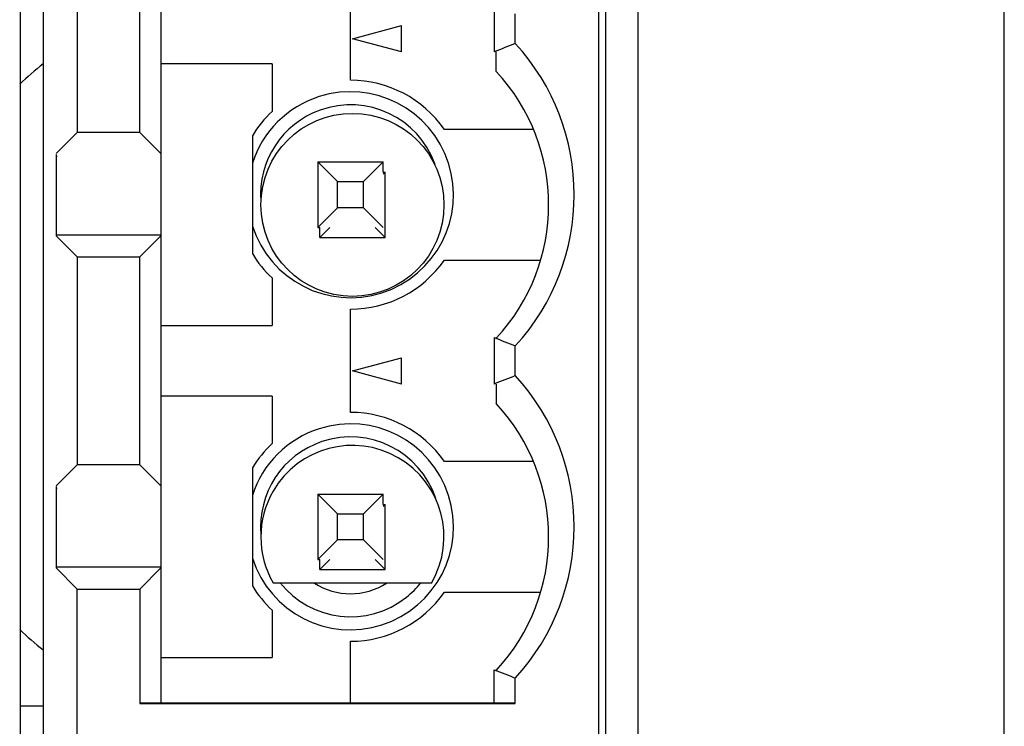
# Model space of a CAD drawing. Header units: millimetres. Extents: x -51 to 286, y -200 to -7.
# Tile 21 of 26: x 45 to 60, y -96 to -85. Entities that reach past the tile are written whole.
import ezdxf

# ---------------------------------------------------------------- set-up
doc = ezdxf.new("R2010")
doc.units = ezdxf.units.MM
doc.header["$MEASUREMENT"] = 0
doc.layers.add('Capa 1', color=7, linetype='Continuous')

# ---------------------------------------------------------------- blocks, each defined once
blk = doc.blocks.new('block 672')
at = {"layer": 'Capa 1', "color": 7, "lineweight": 25, "true_color": 0xffffff}
blk.add_lwpolyline([(50.64, -87.412), (50.67, -87.412)], dxfattribs=at)
blk = doc.blocks.new('block 674')
at = {"layer": 'Capa 1', "color": 7, "lineweight": 25, "true_color": 0xffffff}
blk.add_lwpolyline([(49.67, -88.413), (50.67, -88.413)], dxfattribs=at)
blk = doc.blocks.new('block 708')
at = {"layer": 'Capa 1', "color": 7, "lineweight": 25, "true_color": 0xffffff}
blk.add_lwpolyline([(45.09, -69.632), (45.09, -101.417)], dxfattribs=at)
blk = doc.blocks.new('block 709')
at = {"layer": 'Capa 1', "color": 7, "lineweight": 25, "true_color": 0xffffff}
blk.add_lwpolyline([(45.44, -70.133), (45.44, -100.612)], dxfattribs=at)
blk = doc.blocks.new('block 730')
at = {"layer": 'Capa 1', "color": 7, "lineweight": 25, "true_color": 0xffffff}
blk.add_lwpolyline([(50.64, -87.442), (50.67, -87.412)], dxfattribs=at)
blk = doc.blocks.new('block 731')
at = {"layer": 'Capa 1', "color": 7, "lineweight": 25, "true_color": 0xffffff}
blk.add_lwpolyline([(49.825, -88.257), (49.67, -88.413)], dxfattribs=at)
blk = doc.blocks.new('block 740')
at = {"layer": 'Capa 1', "color": 7, "lineweight": 25, "true_color": 0xffffff}
blk.add_lwpolyline([(50.64, -92.523), (50.67, -92.493)], dxfattribs=at)
blk = doc.blocks.new('block 741')
at = {"layer": 'Capa 1', "color": 7, "lineweight": 25, "true_color": 0xffffff}
blk.add_lwpolyline([(49.825, -93.337), (49.67, -93.492)], dxfattribs=at)
blk = doc.blocks.new('block 752')
at = {"layer": 'Capa 1', "color": 7, "lineweight": 25, "true_color": 0xffffff}
blk.add_lwpolyline([(45.64, -87.172), (45.654, -87.161)], dxfattribs=at)
blk = doc.blocks.new('block 754')
at = {"layer": 'Capa 1', "color": 7, "lineweight": 25, "true_color": 0xffffff}
blk.add_lwpolyline([(45.64, -92.252), (45.654, -92.241)], dxfattribs=at)
blk = doc.blocks.new('block 756')
at = {"layer": 'Capa 1', "color": 7, "lineweight": 25, "true_color": 0xffffff}
blk.add_lwpolyline([(50.17, -85.372), (50.92, -85.171)], dxfattribs=at)
blk = doc.blocks.new('block 758')
at = {"layer": 'Capa 1', "color": 7, "lineweight": 25, "true_color": 0xffffff}
blk.add_lwpolyline([(50.17, -90.452), (50.92, -90.252)], dxfattribs=at)
blk = doc.blocks.new('block 772')
at = {"layer": 'Capa 1', "color": 7, "lineweight": 25, "true_color": 0xffffff}
blk.add_lwpolyline([(50.64, -92.493), (50.67, -92.493)], dxfattribs=at)
blk = doc.blocks.new('block 780')
at = {"layer": 'Capa 1', "color": 7, "lineweight": 25, "true_color": 0xffffff}
blk.add_lwpolyline([(49.67, -93.492), (50.67, -93.492)], dxfattribs=at)
blk = doc.blocks.new('block 782')
at = {"layer": 'Capa 1', "color": 7, "lineweight": 25, "true_color": 0xffffff}
blk.add_lwpolyline([(48.957, -93.692), (51.382, -93.692)], dxfattribs=at)
blk = doc.blocks.new('block 795')
at = {"layer": 'Capa 1', "color": 7, "lineweight": 25, "true_color": 0xffffff}
blk.add_lwpolyline([(52.661, -95.533), (46.918, -95.533)], dxfattribs=at)
blk = doc.blocks.new('block 807')
at = {"layer": 'Capa 1', "color": 7, "lineweight": 25, "true_color": 0xffffff}
blk.add_lwpolyline([(50.92, -85.573), (50.17, -85.372)], dxfattribs=at)
blk = doc.blocks.new('block 809')
at = {"layer": 'Capa 1', "color": 7, "lineweight": 25, "true_color": 0xffffff}
blk.add_lwpolyline([(50.92, -90.653), (50.17, -90.452)], dxfattribs=at)
blk = doc.blocks.new('block 872')
at = {"layer": 'Capa 1', "color": 7, "lineweight": 25, "true_color": 0xffffff}
blk.add_lwpolyline([(49.67, -93.492), (49.67, -93.337)], dxfattribs=at)
blk = doc.blocks.new('block 873')
at = {"layer": 'Capa 1', "color": 7, "lineweight": 25, "true_color": 0xffffff}
blk.add_lwpolyline([(49.67, -88.413), (49.67, -88.257)], dxfattribs=at)
blk = doc.blocks.new('block 886')
at = {"layer": 'Capa 1', "color": 7, "lineweight": 25, "true_color": 0xffffff}
blk.add_lwpolyline([(50.67, -93.492), (50.67, -92.493)], dxfattribs=at)
blk = doc.blocks.new('block 887')
at = {"layer": 'Capa 1', "color": 7, "lineweight": 25, "true_color": 0xffffff}
blk.add_lwpolyline([(50.67, -88.413), (50.67, -87.412)], dxfattribs=at)
blk = doc.blocks.new('block 899')
at = {"layer": 'Capa 1', "color": 7, "lineweight": 25, "true_color": 0xffffff}
blk.add_lwpolyline([(50.92, -90.653), (50.92, -90.252)], dxfattribs=at)
blk = doc.blocks.new('block 900')
at = {"layer": 'Capa 1', "color": 7, "lineweight": 25, "true_color": 0xffffff}
blk.add_lwpolyline([(50.92, -85.573), (50.92, -85.171)], dxfattribs=at)
blk = doc.blocks.new('block 923')
at = {"layer": 'Capa 1', "color": 7, "lineweight": 25, "true_color": 0xffffff}
blk.add_lwpolyline([(52.37, -90.654), (52.37, -90.953)], dxfattribs=at)
blk = doc.blocks.new('block 924')
at = {"layer": 'Capa 1', "color": 7, "lineweight": 25, "true_color": 0xffffff}
blk.add_lwpolyline([(52.37, -85.873), (52.37, -85.573)], dxfattribs=at)
blk = doc.blocks.new('block 953')
at = {"layer": 'Capa 1', "color": 7, "lineweight": 25, "true_color": 0xffffff}
blk.add_lwpolyline([(54.04, -77.759), (54.04, -100.993)], dxfattribs=at)
blk = doc.blocks.new('block 955')
at = {"layer": 'Capa 1', "color": 7, "lineweight": 25, "true_color": 0xffffff}
blk.add_lwpolyline([(54.54, -146.232), (54.54, -69.632)], dxfattribs=at)
blk = doc.blocks.new('block 1033')
at = {"layer": 'Capa 1', "color": 7, "lineweight": 25, "true_color": 0xffffff}
blk.add_lwpolyline([(50.515, -88.257), (50.67, -88.413)], dxfattribs=at)
blk = doc.blocks.new('block 1034')
at = {"layer": 'Capa 1', "color": 7, "lineweight": 25, "true_color": 0xffffff}
blk.add_lwpolyline([(50.515, -93.337), (50.67, -93.492)], dxfattribs=at)
blk = doc.blocks.new('block 1055')
at = {"layer": 'Capa 1', "color": 7, "lineweight": 25, "true_color": 0xffffff}
blk.add_lwpolyline([(60.14, -146.932), (60.14, -68.932)], dxfattribs=at)
blk = doc.blocks.new('block 1814')
at = {"layer": 'Capa 1', "color": 7, "lineweight": 25, "true_color": 0xffffff}
blk.add_open_spline([(52.37, -89.952), (53.437, -88.801), (53.437, -87.023), (52.37, -85.873)], degree=3, dxfattribs=at)
blk = doc.blocks.new('block 1815')
at = {"layer": 'Capa 1', "color": 7, "lineweight": 25, "true_color": 0xffffff}
blk.add_open_spline([(50.17, -89.312), (50.943, -89.312), (51.57, -88.686), (51.57, -87.912), (51.57, -87.139), (50.943, -86.513), (50.17, -86.513), (49.396, -86.513), (48.77, -87.139), (48.77, -87.912), (48.77, -88.686), (49.396, -89.312), (50.17, -89.312), (50.17, -89.312), (50.17, -89.312), (50.17, -89.312)], degree=3, knots=[0, 0, 0, 0, 1, 1, 1, 2, 2, 2, 3, 3, 3, 4, 4, 4, 5, 5, 5, 5], dxfattribs=at)
blk = doc.blocks.new('block 1834')
at = {"layer": 'Capa 1', "color": 7, "lineweight": 25, "true_color": 0xffffff}
blk.add_open_spline([(52.37, -95.032), (53.437, -93.881), (53.437, -92.103), (52.37, -90.953)], degree=3, dxfattribs=at)
blk = doc.blocks.new('block 1835')
at = {"layer": 'Capa 1', "color": 7, "lineweight": 25, "true_color": 0xffffff}
blk.add_open_spline([(51.382, -93.692), (51.769, -93.023), (51.539, -92.167), (50.87, -91.78), (50.2, -91.393), (49.344, -91.623), (48.957, -92.292), (48.707, -92.725), (48.707, -93.259), (48.957, -93.692)], degree=3, knots=[0, 0, 0, 0, 1, 1, 1, 2, 2, 2, 3, 3, 3, 3], dxfattribs=at)
blk = doc.blocks.new('block 2055')
at = {"layer": 'Capa 1', "color": 7, "lineweight": 25, "true_color": 0xffffff}
blk.add_lwpolyline([(48.94, -85.757), (47.24, -85.757)], dxfattribs=at)
blk = doc.blocks.new('block 2056')
at = {"layer": 'Capa 1', "color": 7, "lineweight": 25, "true_color": 0xffffff}
blk.add_lwpolyline([(52.936, -86.758), (51.576, -86.758)], dxfattribs=at)
blk = doc.blocks.new('block 2057')
at = {"layer": 'Capa 1', "color": 7, "lineweight": 25, "true_color": 0xffffff}
blk.add_lwpolyline([(46.918, -86.807), (45.961, -86.807)], dxfattribs=at)
blk = doc.blocks.new('block 2058')
at = {"layer": 'Capa 1', "color": 7, "lineweight": 25, "true_color": 0xffffff}
blk.add_lwpolyline([(49.64, -87.257), (50.64, -87.257)], dxfattribs=at)
blk = doc.blocks.new('block 2059')
at = {"layer": 'Capa 1', "color": 7, "lineweight": 25, "true_color": 0xffffff}
blk.add_lwpolyline([(49.94, -87.557), (50.34, -87.557)], dxfattribs=at)
blk = doc.blocks.new('block 2060')
at = {"layer": 'Capa 1', "color": 7, "lineweight": 25, "true_color": 0xffffff}
blk.add_lwpolyline([(50.34, -87.957), (49.94, -87.957)], dxfattribs=at)
blk = doc.blocks.new('block 2061')
at = {"layer": 'Capa 1', "color": 7, "lineweight": 25, "true_color": 0xffffff}
blk.add_lwpolyline([(49.64, -88.257), (49.67, -88.257)], dxfattribs=at)
blk = doc.blocks.new('block 2062')
at = {"layer": 'Capa 1', "color": 7, "lineweight": 25, "true_color": 0xffffff}
blk.add_lwpolyline([(45.64, -88.373), (47.24, -88.373)], dxfattribs=at)
blk = doc.blocks.new('block 2063')
at = {"layer": 'Capa 1', "color": 7, "lineweight": 25, "true_color": 0xffffff}
blk.add_lwpolyline([(45.961, -88.707), (46.918, -88.707)], dxfattribs=at)
blk = doc.blocks.new('block 2064')
at = {"layer": 'Capa 1', "color": 7, "lineweight": 25, "true_color": 0xffffff}
blk.add_lwpolyline([(51.576, -88.757), (53.047, -88.757)], dxfattribs=at)
blk = doc.blocks.new('block 2068')
at = {"layer": 'Capa 1', "color": 7, "lineweight": 25, "true_color": 0xffffff}
blk.add_lwpolyline([(45.64, -87.142), (45.64, -88.386)], dxfattribs=at)
blk = doc.blocks.new('block 2069')
at = {"layer": 'Capa 1', "color": 7, "lineweight": 25, "true_color": 0xffffff}
blk.add_lwpolyline([(45.64, -92.222), (45.64, -93.466)], dxfattribs=at)
blk = doc.blocks.new('block 2070')
at = {"layer": 'Capa 1', "color": 7, "lineweight": 25, "true_color": 0xffffff}
blk.add_lwpolyline([(45.961, -100.417), (45.961, -93.788)], dxfattribs=at)
blk = doc.blocks.new('block 2073')
at = {"layer": 'Capa 1', "color": 7, "lineweight": 25, "true_color": 0xffffff}
blk.add_lwpolyline([(45.961, -83.628), (45.961, -86.807)], dxfattribs=at)
blk = doc.blocks.new('block 2074')
at = {"layer": 'Capa 1', "color": 7, "lineweight": 25, "true_color": 0xffffff}
blk.add_lwpolyline([(45.961, -88.707), (45.961, -91.888)], dxfattribs=at)
blk = doc.blocks.new('block 2075')
at = {"layer": 'Capa 1', "color": 7, "lineweight": 25, "true_color": 0xffffff}
blk.add_lwpolyline([(45.961, -86.807), (45.64, -87.129)], dxfattribs=at)
blk = doc.blocks.new('block 2078')
at = {"layer": 'Capa 1', "color": 7, "lineweight": 25, "true_color": 0xffffff}
blk.add_lwpolyline([(46.918, -88.707), (47.24, -88.386)], dxfattribs=at)
blk = doc.blocks.new('block 2079')
at = {"layer": 'Capa 1', "color": 7, "lineweight": 25, "true_color": 0xffffff}
blk.add_lwpolyline([(45.961, -91.888), (45.64, -92.209)], dxfattribs=at)
blk = doc.blocks.new('block 2080')
at = {"layer": 'Capa 1', "color": 7, "lineweight": 25, "true_color": 0xffffff}
blk.add_lwpolyline([(50.34, -87.557), (50.64, -87.257)], dxfattribs=at)
blk = doc.blocks.new('block 2081')
at = {"layer": 'Capa 1', "color": 7, "lineweight": 25, "true_color": 0xffffff}
blk.add_lwpolyline([(49.94, -87.957), (49.64, -88.257)], dxfattribs=at)
blk = doc.blocks.new('block 2082')
at = {"layer": 'Capa 1', "color": 7, "lineweight": 25, "true_color": 0xffffff}
blk.add_lwpolyline([(46.918, -93.788), (47.24, -93.466)], dxfattribs=at)
blk = doc.blocks.new('block 2083')
at = {"layer": 'Capa 1', "color": 7, "lineweight": 25, "true_color": 0xffffff}
blk.add_lwpolyline([(50.34, -92.638), (50.64, -92.338)], dxfattribs=at)
blk = doc.blocks.new('block 2084')
at = {"layer": 'Capa 1', "color": 7, "lineweight": 25, "true_color": 0xffffff}
blk.add_lwpolyline([(49.94, -93.038), (49.64, -93.337)], dxfattribs=at)
blk = doc.blocks.new('block 2085')
at = {"layer": 'Capa 1', "color": 7, "lineweight": 25, "true_color": 0xffffff}
blk.add_lwpolyline([(47.24, -89.757), (48.94, -89.757)], dxfattribs=at)
blk = doc.blocks.new('block 2086')
at = {"layer": 'Capa 1', "color": 7, "lineweight": 25, "true_color": 0xffffff}
blk.add_lwpolyline([(48.94, -90.838), (47.24, -90.838)], dxfattribs=at)
blk = doc.blocks.new('block 2087')
at = {"layer": 'Capa 1', "color": 7, "lineweight": 25, "true_color": 0xffffff}
blk.add_lwpolyline([(52.937, -91.837), (51.576, -91.837)], dxfattribs=at)
blk = doc.blocks.new('block 2088')
at = {"layer": 'Capa 1', "color": 7, "lineweight": 25, "true_color": 0xffffff}
blk.add_lwpolyline([(46.918, -91.888), (45.961, -91.888)], dxfattribs=at)
blk = doc.blocks.new('block 2089')
at = {"layer": 'Capa 1', "color": 7, "lineweight": 25, "true_color": 0xffffff}
blk.add_lwpolyline([(49.64, -92.338), (50.64, -92.338)], dxfattribs=at)
blk = doc.blocks.new('block 2090')
at = {"layer": 'Capa 1', "color": 7, "lineweight": 25, "true_color": 0xffffff}
blk.add_lwpolyline([(49.94, -92.638), (50.34, -92.638)], dxfattribs=at)
blk = doc.blocks.new('block 2091')
at = {"layer": 'Capa 1', "color": 7, "lineweight": 25, "true_color": 0xffffff}
blk.add_lwpolyline([(50.34, -93.038), (49.94, -93.038)], dxfattribs=at)
blk = doc.blocks.new('block 2092')
at = {"layer": 'Capa 1', "color": 7, "lineweight": 25, "true_color": 0xffffff}
blk.add_lwpolyline([(49.64, -93.337), (49.67, -93.337)], dxfattribs=at)
blk = doc.blocks.new('block 2093')
at = {"layer": 'Capa 1', "color": 7, "lineweight": 25, "true_color": 0xffffff}
blk.add_lwpolyline([(47.24, -93.452), (45.64, -93.452)], dxfattribs=at)
blk = doc.blocks.new('block 2094')
at = {"layer": 'Capa 1', "color": 7, "lineweight": 25, "true_color": 0xffffff}
blk.add_lwpolyline([(45.961, -93.788), (46.918, -93.788)], dxfattribs=at)
blk = doc.blocks.new('block 2095')
at = {"layer": 'Capa 1', "color": 7, "lineweight": 25, "true_color": 0xffffff}
blk.add_lwpolyline([(51.576, -93.838), (53.048, -93.838)], dxfattribs=at)
blk = doc.blocks.new('block 2096')
at = {"layer": 'Capa 1', "color": 7, "lineweight": 25, "true_color": 0xffffff}
blk.add_lwpolyline([(47.24, -94.837), (48.94, -94.837)], dxfattribs=at)
blk = doc.blocks.new('block 2097')
at = {"layer": 'Capa 1', "color": 7, "lineweight": 25, "true_color": 0xffffff}
blk.add_lwpolyline([(46.918, -95.537), (52.661, -95.537)], dxfattribs=at)
blk = doc.blocks.new('block 2101')
at = {"layer": 'Capa 1', "color": 7, "lineweight": 25, "true_color": 0xffffff}
blk.add_lwpolyline([(46.918, -91.888), (46.918, -88.707)], dxfattribs=at)
blk = doc.blocks.new('block 2102')
at = {"layer": 'Capa 1', "color": 7, "lineweight": 25, "true_color": 0xffffff}
blk.add_lwpolyline([(46.918, -86.807), (46.918, -83.628)], dxfattribs=at)
blk = doc.blocks.new('block 2105')
at = {"layer": 'Capa 1', "color": 7, "lineweight": 25, "true_color": 0xffffff}
blk.add_lwpolyline([(46.918, -93.788), (46.918, -95.537)], dxfattribs=at)
blk = doc.blocks.new('block 2106')
at = {"layer": 'Capa 1', "color": 7, "lineweight": 25, "true_color": 0xffffff}
blk.add_lwpolyline([(47.24, -75.212), (47.24, -95.533)], dxfattribs=at)
blk = doc.blocks.new('block 2109')
at = {"layer": 'Capa 1', "color": 7, "lineweight": 25, "true_color": 0xffffff}
blk.add_lwpolyline([(48.64, -86.856), (48.64, -88.659)], dxfattribs=at)
blk = doc.blocks.new('block 2110')
at = {"layer": 'Capa 1', "color": 7, "lineweight": 25, "true_color": 0xffffff}
blk.add_lwpolyline([(48.64, -91.936), (48.64, -93.739)], dxfattribs=at)
blk = doc.blocks.new('block 2115')
at = {"layer": 'Capa 1', "color": 7, "lineweight": 25, "true_color": 0xffffff}
blk.add_lwpolyline([(48.94, -85.757), (48.94, -86.484)], dxfattribs=at)
blk = doc.blocks.new('block 2116')
at = {"layer": 'Capa 1', "color": 7, "lineweight": 25, "true_color": 0xffffff}
blk.add_lwpolyline([(48.94, -89.031), (48.94, -89.757)], dxfattribs=at)
blk = doc.blocks.new('block 2117')
at = {"layer": 'Capa 1', "color": 7, "lineweight": 25, "true_color": 0xffffff}
blk.add_lwpolyline([(48.94, -90.838), (48.94, -91.564)], dxfattribs=at)
blk = doc.blocks.new('block 2118')
at = {"layer": 'Capa 1', "color": 7, "lineweight": 25, "true_color": 0xffffff}
blk.add_lwpolyline([(48.94, -94.111), (48.94, -94.837)], dxfattribs=at)
blk = doc.blocks.new('block 2121')
at = {"layer": 'Capa 1', "color": 7, "lineweight": 25, "true_color": 0xffffff}
blk.add_lwpolyline([(49.64, -87.257), (49.64, -88.257)], dxfattribs=at)
blk = doc.blocks.new('block 2122')
at = {"layer": 'Capa 1', "color": 7, "lineweight": 25, "true_color": 0xffffff}
blk.add_lwpolyline([(49.64, -92.338), (49.64, -93.337)], dxfattribs=at)
blk = doc.blocks.new('block 2123')
at = {"layer": 'Capa 1', "color": 7, "lineweight": 25, "true_color": 0xffffff}
blk.add_lwpolyline([(49.94, -93.038), (49.94, -92.638)], dxfattribs=at)
blk = doc.blocks.new('block 2124')
at = {"layer": 'Capa 1', "color": 7, "lineweight": 25, "true_color": 0xffffff}
blk.add_lwpolyline([(49.94, -87.957), (49.94, -87.557)], dxfattribs=at)
blk = doc.blocks.new('block 2127')
at = {"layer": 'Capa 1', "color": 7, "lineweight": 25, "true_color": 0xffffff}
blk.add_lwpolyline([(50.14, -95.533), (50.14, -94.588)], dxfattribs=at)
blk = doc.blocks.new('block 2128')
at = {"layer": 'Capa 1', "color": 7, "lineweight": 25, "true_color": 0xffffff}
blk.add_lwpolyline([(50.14, -91.087), (50.14, -89.507)], dxfattribs=at)
blk = doc.blocks.new('block 2129')
at = {"layer": 'Capa 1', "color": 7, "lineweight": 25, "true_color": 0xffffff}
blk.add_lwpolyline([(50.14, -86.008), (50.14, -84.428)], dxfattribs=at)
blk = doc.blocks.new('block 2132')
at = {"layer": 'Capa 1', "color": 7, "lineweight": 25, "true_color": 0xffffff}
blk.add_lwpolyline([(50.34, -93.038), (50.34, -92.638)], dxfattribs=at)
blk = doc.blocks.new('block 2133')
at = {"layer": 'Capa 1', "color": 7, "lineweight": 25, "true_color": 0xffffff}
blk.add_lwpolyline([(50.34, -87.957), (50.34, -87.557)], dxfattribs=at)
blk = doc.blocks.new('block 2136')
at = {"layer": 'Capa 1', "color": 7, "lineweight": 25, "true_color": 0xffffff}
blk.add_lwpolyline([(50.64, -92.493), (50.64, -92.338)], dxfattribs=at)
blk = doc.blocks.new('block 2137')
at = {"layer": 'Capa 1', "color": 7, "lineweight": 25, "true_color": 0xffffff}
blk.add_lwpolyline([(50.64, -87.412), (50.64, -87.257)], dxfattribs=at)
blk = doc.blocks.new('block 2140')
at = {"layer": 'Capa 1', "color": 7, "lineweight": 25, "true_color": 0xffffff}
blk.add_lwpolyline([(52.34, -95.533), (52.34, -95.022)], dxfattribs=at)
blk = doc.blocks.new('block 2143')
at = {"layer": 'Capa 1', "color": 7, "lineweight": 25, "true_color": 0xffffff}
blk.add_lwpolyline([(52.34, -84.862), (52.34, -85.573)], dxfattribs=at)
blk = doc.blocks.new('block 2144')
at = {"layer": 'Capa 1', "color": 7, "lineweight": 25, "true_color": 0xffffff}
blk.add_lwpolyline([(52.34, -89.941), (52.34, -90.654)], dxfattribs=at)
blk = doc.blocks.new('block 2145')
at = {"layer": 'Capa 1', "color": 7, "lineweight": 25, "true_color": 0xffffff}
blk.add_lwpolyline([(52.661, -95.537), (52.661, -95.15)], dxfattribs=at)
blk = doc.blocks.new('block 2146')
at = {"layer": 'Capa 1', "color": 7, "lineweight": 25, "true_color": 0xffffff}
blk.add_lwpolyline([(52.661, -90.525), (52.661, -90.07)], dxfattribs=at)
blk = doc.blocks.new('block 2147')
at = {"layer": 'Capa 1', "color": 7, "lineweight": 25, "true_color": 0xffffff}
blk.add_lwpolyline([(52.661, -85.445), (52.661, -84.99)], dxfattribs=at)
blk = doc.blocks.new('block 2150')
at = {"layer": 'Capa 1', "color": 7, "lineweight": 25, "true_color": 0xffffff}
blk.add_lwpolyline([(53.94, -100.417), (53.94, -77.759)], dxfattribs=at)
blk = doc.blocks.new('block 2159')
at = {"layer": 'Capa 1', "color": 7, "lineweight": 25, "true_color": 0xffffff}
blk.add_lwpolyline([(50.64, -88.257), (50.34, -87.957)], dxfattribs=at)
blk = doc.blocks.new('block 2160')
at = {"layer": 'Capa 1', "color": 7, "lineweight": 25, "true_color": 0xffffff}
blk.add_lwpolyline([(49.64, -87.257), (49.94, -87.557)], dxfattribs=at)
blk = doc.blocks.new('block 2162')
at = {"layer": 'Capa 1', "color": 7, "lineweight": 25, "true_color": 0xffffff}
blk.add_lwpolyline([(47.24, -87.129), (46.918, -86.807)], dxfattribs=at)
blk = doc.blocks.new('block 2163')
at = {"layer": 'Capa 1', "color": 7, "lineweight": 25, "true_color": 0xffffff}
blk.add_lwpolyline([(50.64, -93.337), (50.34, -93.038)], dxfattribs=at)
blk = doc.blocks.new('block 2164')
at = {"layer": 'Capa 1', "color": 7, "lineweight": 25, "true_color": 0xffffff}
blk.add_lwpolyline([(49.64, -92.338), (49.94, -92.638)], dxfattribs=at)
blk = doc.blocks.new('block 2165')
at = {"layer": 'Capa 1', "color": 7, "lineweight": 25, "true_color": 0xffffff}
blk.add_lwpolyline([(45.64, -88.386), (45.961, -88.707)], dxfattribs=at)
blk = doc.blocks.new('block 2166')
at = {"layer": 'Capa 1', "color": 7, "lineweight": 25, "true_color": 0xffffff}
blk.add_lwpolyline([(47.24, -92.209), (46.918, -91.888)], dxfattribs=at)
blk = doc.blocks.new('block 2167')
at = {"layer": 'Capa 1', "color": 7, "lineweight": 25, "true_color": 0xffffff}
blk.add_lwpolyline([(45.64, -93.466), (45.961, -93.788)], dxfattribs=at)
blk = doc.blocks.new('block 2169')
at = {"layer": 'Capa 1', "color": 7, "lineweight": 25, "true_color": 0xffffff}
blk.add_open_spline([(52.34, -89.941), (52.446, -89.986), (52.554, -90.028), (52.661, -90.07)], degree=3, dxfattribs=at)
blk = doc.blocks.new('block 2186')
at = {"layer": 'Capa 1', "color": 7, "lineweight": 25, "true_color": 0xffffff}
blk.add_open_spline([(52.661, -90.07), (53.861, -88.762), (53.861, -86.753), (52.661, -85.445)], degree=3, dxfattribs=at)
blk = doc.blocks.new('block 2187')
at = {"layer": 'Capa 1', "color": 7, "lineweight": 25, "true_color": 0xffffff}
blk.add_open_spline([(48.64, -88.659), (48.722, -88.796), (48.823, -88.921), (48.94, -89.031)], degree=3, dxfattribs=at)
blk = doc.blocks.new('block 2188')
at = {"layer": 'Capa 1', "color": 7, "lineweight": 25, "true_color": 0xffffff}
blk.add_open_spline([(48.94, -86.484), (48.823, -86.594), (48.722, -86.719), (48.64, -86.856)], degree=3, dxfattribs=at)
blk = doc.blocks.new('block 2189')
at = {"layer": 'Capa 1', "color": 7, "lineweight": 25, "true_color": 0xffffff}
blk.add_open_spline([(51.576, -86.758), (51.249, -86.288), (50.713, -86.008), (50.14, -86.008)], degree=3, dxfattribs=at)
blk = doc.blocks.new('block 2190')
at = {"layer": 'Capa 1', "color": 7, "lineweight": 25, "true_color": 0xffffff}
blk.add_open_spline([(50.14, -89.507), (50.713, -89.507), (51.249, -89.227), (51.576, -88.757)], degree=3, dxfattribs=at)
blk = doc.blocks.new('block 2191')
at = {"layer": 'Capa 1', "color": 7, "lineweight": 25, "true_color": 0xffffff}
blk.add_open_spline([(48.64, -88.238), (48.905, -89.066), (49.792, -89.523), (50.62, -89.257), (51.448, -88.992), (51.905, -88.106), (51.64, -87.277), (51.375, -86.449), (50.488, -85.992), (49.659, -86.258), (49.175, -86.413), (48.795, -86.793), (48.64, -87.277)], degree=3, knots=[0, 0, 0, 0, 1, 1, 1, 2, 2, 2, 3, 3, 3, 4, 4, 4, 4], dxfattribs=at)
blk = doc.blocks.new('block 2192')
at = {"layer": 'Capa 1', "color": 7, "lineweight": 25, "true_color": 0xffffff}
blk.add_open_spline([(51.434, -87.294), (51.179, -86.579), (50.391, -86.207), (49.677, -86.463), (49.095, -86.671), (48.723, -87.242), (48.768, -87.858)], degree=3, knots=[0, 0, 0, 0, 1, 1, 1, 2, 2, 2, 2], dxfattribs=at)
blk = doc.blocks.new('block 2193')
at = {"layer": 'Capa 1', "color": 7, "lineweight": 25, "true_color": 0xffffff}
blk.add_open_spline([(52.661, -95.15), (53.861, -93.842), (53.861, -91.833), (52.661, -90.525)], degree=3, dxfattribs=at)
blk = doc.blocks.new('block 2194')
at = {"layer": 'Capa 1', "color": 7, "lineweight": 25, "true_color": 0xffffff}
blk.add_open_spline([(48.64, -93.739), (48.722, -93.876), (48.823, -94.001), (48.94, -94.111)], degree=3, dxfattribs=at)
blk = doc.blocks.new('block 2195')
at = {"layer": 'Capa 1', "color": 7, "lineweight": 25, "true_color": 0xffffff}
blk.add_open_spline([(48.94, -91.564), (48.823, -91.674), (48.722, -91.799), (48.64, -91.936)], degree=3, dxfattribs=at)
blk = doc.blocks.new('block 2196')
at = {"layer": 'Capa 1', "color": 7, "lineweight": 25, "true_color": 0xffffff}
blk.add_open_spline([(51.576, -91.837), (51.249, -91.367), (50.713, -91.087), (50.14, -91.087)], degree=3, dxfattribs=at)
blk = doc.blocks.new('block 2197')
at = {"layer": 'Capa 1', "color": 7, "lineweight": 25, "true_color": 0xffffff}
blk.add_open_spline([(50.14, -94.588), (50.713, -94.588), (51.249, -94.307), (51.576, -93.838)], degree=3, dxfattribs=at)
blk = doc.blocks.new('block 2198')
at = {"layer": 'Capa 1', "color": 7, "lineweight": 25, "true_color": 0xffffff}
blk.add_open_spline([(48.64, -93.318), (48.905, -94.146), (49.792, -94.603), (50.62, -94.337), (51.448, -94.072), (51.905, -93.186), (51.64, -92.357), (51.375, -91.529), (50.488, -91.072), (49.659, -91.337), (49.175, -91.493), (48.795, -91.872), (48.64, -92.357)], degree=3, knots=[0, 0, 0, 0, 1, 1, 1, 2, 2, 2, 3, 3, 3, 4, 4, 4, 4], dxfattribs=at)
blk = doc.blocks.new('block 2199')
at = {"layer": 'Capa 1', "color": 7, "lineweight": 25, "true_color": 0xffffff}
blk.add_open_spline([(51.444, -92.402), (51.204, -91.682), (50.425, -91.293), (49.704, -91.533), (49.1, -91.735), (48.713, -92.326), (48.771, -92.961)], degree=3, knots=[0, 0, 0, 0, 1, 1, 1, 2, 2, 2, 2], dxfattribs=at)
blk = doc.blocks.new('block 2200')
at = {"layer": 'Capa 1', "color": 7, "lineweight": 25, "true_color": 0xffffff}
blk.add_open_spline([(49.063, -93.692), (49.535, -94.287), (50.4, -94.387), (50.995, -93.914), (51.077, -93.849), (51.151, -93.775), (51.217, -93.692)], degree=3, knots=[0, 0, 0, 0, 1, 1, 1, 2, 2, 2, 2], dxfattribs=at)
blk = doc.blocks.new('block 2201')
at = {"layer": 'Capa 1', "color": 7, "lineweight": 25, "true_color": 0xffffff}
blk.add_open_spline([(49.588, -93.698), (49.924, -93.914), (50.356, -93.914), (50.692, -93.698)], degree=3, dxfattribs=at)
blk = doc.blocks.new('block 2203')
at = {"layer": 'Capa 1', "color": 7, "lineweight": 25, "true_color": 0xffffff}
blk.add_open_spline([(52.661, -90.525), (52.554, -90.566), (52.446, -90.609), (52.34, -90.654)], degree=3, dxfattribs=at)
blk = doc.blocks.new('block 2206')
at = {"layer": 'Capa 1', "color": 7, "lineweight": 25, "true_color": 0xffffff}
blk.add_open_spline([(52.661, -85.445), (52.554, -85.487), (52.446, -85.529), (52.34, -85.573)], degree=3, dxfattribs=at)
blk = doc.blocks.new('block 2207')
at = {"layer": 'Capa 1', "color": 7, "lineweight": 25, "true_color": 0xffffff}
blk.add_open_spline([(52.34, -95.022), (52.446, -95.065), (52.554, -95.108), (52.661, -95.15)], degree=3, dxfattribs=at)
blk = doc.blocks.new('block 2644')
at = {"layer": 'Capa 1', "color": 7, "lineweight": 25, "true_color": 0xffffff}
blk.add_lwpolyline([(45.44, -95.582), (45.09, -95.582)], dxfattribs=at)
blk = doc.blocks.new('block 2655')
at = {"layer": 'Capa 1', "color": 7, "lineweight": 25, "true_color": 0xffffff}
blk.add_open_spline([(45.438, -85.756), (45.315, -85.855), (45.196, -85.959), (45.081, -86.068)], degree=3, dxfattribs=at)
blk = doc.blocks.new('block 2656')
at = {"layer": 'Capa 1', "color": 7, "lineweight": 25, "true_color": 0xffffff}
blk.add_open_spline([(45.081, -94.408), (45.196, -94.517), (45.315, -94.621), (45.438, -94.72)], degree=3, dxfattribs=at)

msp = doc.modelspace()

# ---------------------------------------------------------------- block references
at = {"layer": 'Capa 1'}
for name in ['block 1055', 'block 708', 'block 955', 'block 709', 'block 2106', 'block 2150', 'block 953', 'block 2073', 'block 2102', 'block 2129', 'block 2143', 'block 2147', 'block 756', 'block 900', 'block 807', 'block 2206', 'block 2186', 'block 924', 'block 2655', 'block 2055', 'block 2115', 'block 1814', 'block 2191', 'block 2189', 'block 2192', 'block 2188', 'block 1815', 'block 2075', 'block 2057', 'block 2162', 'block 2109', 'block 2056', 'block 2068', 'block 752', 'block 2058', 'block 2121', 'block 2160', 'block 2080', 'block 2137', 'block 672', 'block 730', 'block 887', 'block 2059', 'block 2124', 'block 2133', 'block 2081', 'block 2060', 'block 2159', 'block 2062', 'block 2165', 'block 2078', 'block 2061', 'block 731', 'block 873', 'block 1033', 'block 674', 'block 2187', 'block 2063', 'block 2074', 'block 2101', 'block 2190', 'block 2064', 'block 2116', 'block 2128', 'block 2085', 'block 2144', 'block 2169', 'block 2146', 'block 758', 'block 899', 'block 809', 'block 2203', 'block 923', 'block 2193', 'block 2086', 'block 2117', 'block 1834', 'block 2198', 'block 2196', 'block 1835', 'block 2199', 'block 2195', 'block 2087', 'block 2079', 'block 2088', 'block 2166', 'block 2110', 'block 2069', 'block 754', 'block 2089', 'block 2122', 'block 2164', 'block 2083', 'block 2136', 'block 740', 'block 772', 'block 886', 'block 2090', 'block 2123', 'block 2132', 'block 2084', 'block 2091', 'block 2163', 'block 2092', 'block 741', 'block 872', 'block 1034', 'block 2093', 'block 2167', 'block 2082', 'block 780', 'block 2070', 'block 2094', 'block 2105', 'block 2194', 'block 782', 'block 2200', 'block 2201', 'block 2197', 'block 2095', 'block 2118', 'block 2656', 'block 2127', 'block 2096', 'block 2140', 'block 2207', 'block 2145', 'block 2644', 'block 795', 'block 2097']:
    msp.add_blockref(name, (0, 0), dxfattribs=at)

doc.saveas('drawing.dxf')
